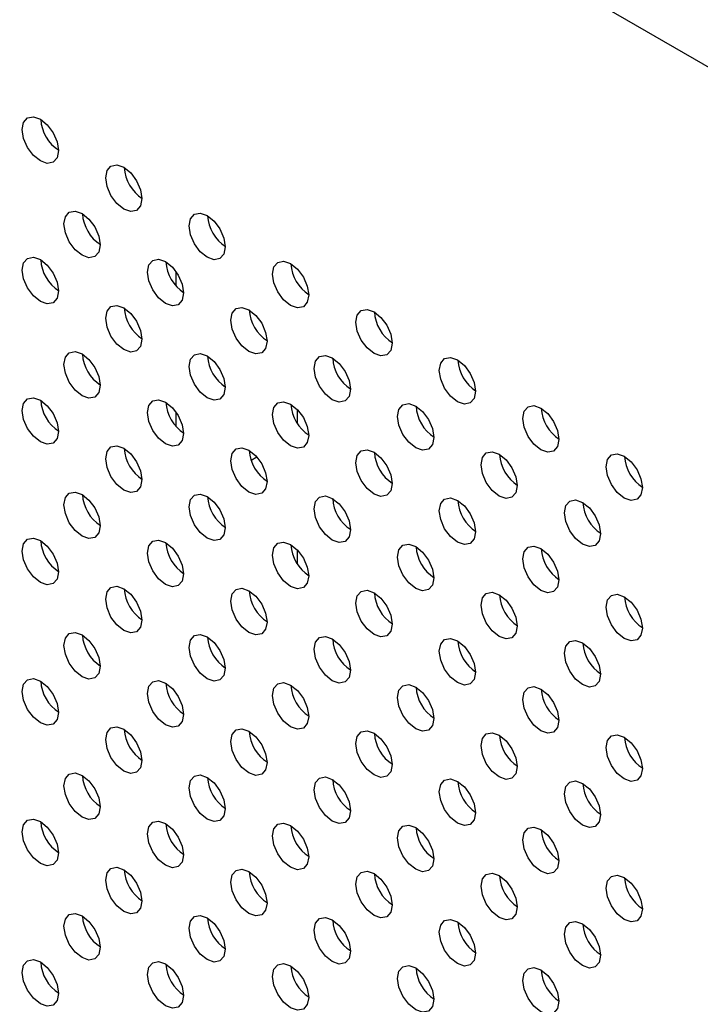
# Model space of a CAD drawing. Header units: millimetres. Extents: x 0 to 844, y -2 to 552.
# Tile 135 of 151: x 647.32 to 650.49, y 466.04 to 470.62. Entities that reach past the tile are written whole.
import ezdxf

# ---------------------------------------------------------------- set-up
doc = ezdxf.new("R2010")
doc.units = ezdxf.units.MM

msp = doc.modelspace()

# ---------------------------------------------------------------- linework, layer by layer
at = {"color": 7, "linetype": 'Continuous', "lineweight": 25}
for p, q in [((722.4084, 428.8979), (604.2966, 497.0823)), ((648.0485, 469.4453), (648.0485, 469.3778)), ((648.0485, 468.792), (648.0485, 468.7245)), ((648.6142, 468.7368), (648.6142, 468.8023)), ((648.398, 468.5679), (648.4244, 468.5832)), ((648.6142, 468.0834), (648.6142, 468.149))]:
    msp.add_line(p, q, dxfattribs=at)
at = {"color": 7, "linetype": 'Continuous', "lineweight": 25, "flags": 128}
for points in [[(647.3342, 470.1047), (647.3406, 470.1382), (647.3589, 470.1592), (647.3862, 470.1645), (647.4184, 470.1533), (647.4506, 470.1273), (647.4779, 470.0905), (647.4962, 470.0484), (647.5026, 470.0075), (647.4962, 469.974), (647.4779, 469.953), (647.4506, 469.9477), (647.4184, 469.9589), (647.3862, 469.9849), (647.3589, 470.0217), (647.3406, 470.0638), (647.3342, 470.1047)], [(647.7221, 469.8808), (647.7285, 469.9143), (647.7468, 469.9353), (647.7741, 469.9406), (647.8063, 469.9294), (647.8385, 469.9034), (647.8658, 469.8666), (647.8841, 469.8245), (647.8905, 469.7836), (647.8841, 469.7501), (647.8658, 469.7291), (647.8385, 469.7238), (647.8063, 469.735), (647.7741, 469.761), (647.7468, 469.7978), (647.7285, 469.8399), (647.7221, 469.8808)], [(647.5281, 469.6661), (647.5345, 469.6996), (647.5528, 469.7206), (647.5801, 469.7259), (647.6123, 469.7147), (647.6445, 469.6887), (647.6719, 469.6519), (647.6901, 469.6098), (647.6965, 469.5689), (647.6901, 469.5354), (647.6719, 469.5144), (647.6445, 469.5091), (647.6123, 469.5203), (647.5801, 469.5463), (647.5528, 469.5831), (647.5345, 469.6252), (647.5281, 469.6661)], [(648.11, 469.6568), (648.1164, 469.6903), (648.1347, 469.7113), (648.162, 469.7167), (648.1942, 469.7055), (648.2264, 469.6795), (648.2538, 469.6426), (648.272, 469.6005), (648.2784, 469.5596), (648.272, 469.5261), (648.2538, 469.5051), (648.2264, 469.4998), (648.1942, 469.511), (648.162, 469.537), (648.1347, 469.5739), (648.1164, 469.6159), (648.11, 469.6568)], [(647.3342, 469.4514), (647.3406, 469.4849), (647.3589, 469.5059), (647.3862, 469.5112), (647.4184, 469.5), (647.4506, 469.474), (647.4779, 469.4372), (647.4962, 469.3951), (647.5026, 469.3542), (647.4962, 469.3207), (647.4779, 469.2997), (647.4506, 469.2944), (647.4184, 469.3056), (647.3862, 469.3316), (647.3589, 469.3684), (647.3406, 469.4105), (647.3342, 469.4514)], [(647.9161, 469.4422), (647.9225, 469.4757), (647.9407, 469.4967), (647.968, 469.502), (648.0002, 469.4908), (648.0325, 469.4648), (648.0598, 469.4279), (648.078, 469.3859), (648.0844, 469.345), (648.078, 469.3115), (648.0598, 469.2904), (648.0325, 469.2851), (648.0002, 469.2963), (647.968, 469.3223), (647.9407, 469.3592), (647.9225, 469.4013), (647.9161, 469.4422)], [(648.498, 469.4329), (648.5044, 469.4664), (648.5226, 469.4874), (648.5499, 469.4927), (648.5821, 469.4815), (648.6144, 469.4555), (648.6417, 469.4187), (648.6599, 469.3766), (648.6663, 469.3357), (648.6599, 469.3022), (648.6417, 469.2812), (648.6144, 469.2759), (648.5821, 469.2871), (648.5499, 469.3131), (648.5226, 469.3499), (648.5044, 469.392), (648.498, 469.4329)], [(647.7221, 469.2275), (647.7285, 469.261), (647.7468, 469.282), (647.7741, 469.2873), (647.8063, 469.2761), (647.8385, 469.2501), (647.8658, 469.2132), (647.8841, 469.1712), (647.8905, 469.1303), (647.8841, 469.0968), (647.8658, 469.0758), (647.8385, 469.0704), (647.8063, 469.0816), (647.7741, 469.1076), (647.7468, 469.1445), (647.7285, 469.1866), (647.7221, 469.2275)], [(648.304, 469.2182), (648.3104, 469.2517), (648.3286, 469.2727), (648.3559, 469.278), (648.3882, 469.2668), (648.4204, 469.2408), (648.4477, 469.204), (648.4659, 469.1619), (648.4724, 469.121), (648.4659, 469.0875), (648.4477, 469.0665), (648.4204, 469.0612), (648.3882, 469.0724), (648.3559, 469.0984), (648.3286, 469.1352), (648.3104, 469.1773), (648.304, 469.2182)], [(648.8859, 469.209), (648.8923, 469.2425), (648.9105, 469.2635), (648.9378, 469.2688), (648.9701, 469.2576), (649.0023, 469.2316), (649.0296, 469.1947), (649.0478, 469.1527), (649.0542, 469.1118), (649.0478, 469.0782), (649.0296, 469.0572), (649.0023, 469.0519), (648.9701, 469.0631), (648.9378, 469.0891), (648.9105, 469.126), (648.8923, 469.1681), (648.8859, 469.209)], [(647.5281, 469.0128), (647.5345, 469.0463), (647.5528, 469.0673), (647.5801, 469.0726), (647.6123, 469.0614), (647.6445, 469.0354), (647.6719, 468.9986), (647.6901, 468.9565), (647.6965, 468.9156), (647.6901, 468.8821), (647.6719, 468.8611), (647.6445, 468.8558), (647.6123, 468.867), (647.5801, 468.893), (647.5528, 468.9298), (647.5345, 468.9719), (647.5281, 469.0128)], [(648.11, 469.0035), (648.1164, 469.037), (648.1347, 469.058), (648.162, 469.0633), (648.1942, 469.0521), (648.2264, 469.0261), (648.2538, 468.9893), (648.272, 468.9472), (648.2784, 468.9063), (648.272, 468.8728), (648.2538, 468.8518), (648.2264, 468.8465), (648.1942, 468.8577), (648.162, 468.8837), (648.1347, 468.9205), (648.1164, 468.9626), (648.11, 469.0035)], [(648.6919, 468.9943), (648.6983, 469.0278), (648.7166, 469.0488), (648.7439, 469.0541), (648.7761, 469.0429), (648.8083, 469.0169), (648.8356, 468.9801), (648.8539, 468.938), (648.8603, 468.8971), (648.8539, 468.8636), (648.8356, 468.8426), (648.8083, 468.8373), (648.7761, 468.8485), (648.7439, 468.8745), (648.7166, 468.9113), (648.6983, 468.9534), (648.6919, 468.9943)], [(649.2738, 468.985), (649.2802, 469.0185), (649.2984, 469.0395), (649.3258, 469.0448), (649.358, 469.0336), (649.3902, 469.0076), (649.4175, 468.9708), (649.4358, 468.9287), (649.4422, 468.8878), (649.4358, 468.8543), (649.4175, 468.8333), (649.3902, 468.828), (649.358, 468.8392), (649.3258, 468.8652), (649.2984, 468.902), (649.2802, 468.9441), (649.2738, 468.985)], [(647.3342, 468.7981), (647.3406, 468.8316), (647.3589, 468.8526), (647.3862, 468.8579), (647.4184, 468.8467), (647.4506, 468.8207), (647.4779, 468.7839), (647.4962, 468.7418), (647.5026, 468.7009), (647.4962, 468.6674), (647.4779, 468.6464), (647.4506, 468.6411), (647.4184, 468.6523), (647.3862, 468.6783), (647.3589, 468.7151), (647.3406, 468.7572), (647.3342, 468.7981)], [(647.9161, 468.7888), (647.9225, 468.8223), (647.9407, 468.8434), (647.968, 468.8487), (648.0002, 468.8375), (648.0325, 468.8115), (648.0598, 468.7746), (648.078, 468.7325), (648.0844, 468.6916), (648.078, 468.6581), (648.0598, 468.6371), (648.0325, 468.6318), (648.0002, 468.643), (647.968, 468.669), (647.9407, 468.7059), (647.9225, 468.7479), (647.9161, 468.7888)], [(648.498, 468.7796), (648.5044, 468.8131), (648.5226, 468.8341), (648.5499, 468.8394), (648.5821, 468.8282), (648.6144, 468.8022), (648.6417, 468.7654), (648.6599, 468.7233), (648.6663, 468.6824), (648.6599, 468.6489), (648.6417, 468.6279), (648.6144, 468.6226), (648.5821, 468.6338), (648.5499, 468.6598), (648.5226, 468.6966), (648.5044, 468.7387), (648.498, 468.7796)], [(649.0798, 468.7703), (649.0862, 468.8038), (649.1045, 468.8248), (649.1318, 468.8302), (649.164, 468.819), (649.1962, 468.793), (649.2235, 468.7561), (649.2418, 468.714), (649.2482, 468.6731), (649.2418, 468.6396), (649.2235, 468.6186), (649.1962, 468.6133), (649.164, 468.6245), (649.1318, 468.6505), (649.1045, 468.6874), (649.0862, 468.7294), (649.0798, 468.7703)], [(649.6617, 468.7611), (649.6681, 468.7946), (649.6864, 468.8156), (649.7137, 468.8209), (649.7459, 468.8097), (649.7781, 468.7837), (649.8054, 468.7469), (649.8237, 468.7048), (649.8301, 468.6639), (649.8237, 468.6304), (649.8054, 468.6094), (649.7781, 468.6041), (649.7459, 468.6153), (649.7137, 468.6413), (649.6864, 468.6781), (649.6681, 468.7202), (649.6617, 468.7611)], [(647.7221, 468.5741), (647.7285, 468.6077), (647.7468, 468.6287), (647.7741, 468.634), (647.8063, 468.6228), (647.8385, 468.5968), (647.8658, 468.5599), (647.8841, 468.5179), (647.8905, 468.4769), (647.8841, 468.4434), (647.8658, 468.4224), (647.8385, 468.4171), (647.8063, 468.4283), (647.7741, 468.4543), (647.7468, 468.4912), (647.7285, 468.5332), (647.7221, 468.5741)], [(648.304, 468.5649), (648.3104, 468.5984), (648.3286, 468.6194), (648.3559, 468.6247), (648.3882, 468.6135), (648.4204, 468.5875), (648.4477, 468.5507), (648.4659, 468.5086), (648.4724, 468.4677), (648.4659, 468.4342), (648.4477, 468.4132), (648.4204, 468.4079), (648.3882, 468.4191), (648.3559, 468.4451), (648.3286, 468.4819), (648.3104, 468.524), (648.304, 468.5649)], [(648.8859, 468.5556), (648.8923, 468.5891), (648.9105, 468.6102), (648.9378, 468.6155), (648.9701, 468.6043), (649.0023, 468.5783), (649.0296, 468.5414), (649.0478, 468.4993), (649.0542, 468.4584), (649.0478, 468.4249), (649.0296, 468.4039), (649.0023, 468.3986), (648.9701, 468.4098), (648.9378, 468.4358), (648.9105, 468.4727), (648.8923, 468.5147), (648.8859, 468.5556)], [(649.4677, 468.5464), (649.4741, 468.5799), (649.4924, 468.6009), (649.5197, 468.6062), (649.5519, 468.595), (649.5841, 468.569), (649.6115, 468.5322), (649.6297, 468.4901), (649.6361, 468.4492), (649.6297, 468.4157), (649.6115, 468.3947), (649.5841, 468.3894), (649.5519, 468.4006), (649.5197, 468.4266), (649.4924, 468.4634), (649.4741, 468.5055), (649.4677, 468.5464)], [(650.0496, 468.5371), (650.056, 468.5706), (650.0743, 468.5916), (650.1016, 468.597), (650.1338, 468.5858), (650.166, 468.5598), (650.1933, 468.5229), (650.2116, 468.4808), (650.218, 468.4399), (650.2116, 468.4064), (650.1933, 468.3854), (650.166, 468.3801), (650.1338, 468.3913), (650.1016, 468.4173), (650.0743, 468.4542), (650.056, 468.4962), (650.0496, 468.5371)], [(647.5281, 468.3595), (647.5345, 468.393), (647.5528, 468.414), (647.5801, 468.4193), (647.6123, 468.4081), (647.6445, 468.3821), (647.6719, 468.3452), (647.6901, 468.3032), (647.6965, 468.2623), (647.6901, 468.2288), (647.6719, 468.2078), (647.6445, 468.2025), (647.6123, 468.2137), (647.5801, 468.2396), (647.5528, 468.2765), (647.5345, 468.3186), (647.5281, 468.3595)], [(648.11, 468.3502), (648.1164, 468.3837), (648.1347, 468.4047), (648.162, 468.41), (648.1942, 468.3988), (648.2264, 468.3728), (648.2538, 468.336), (648.272, 468.2939), (648.2784, 468.253), (648.272, 468.2195), (648.2538, 468.1985), (648.2264, 468.1932), (648.1942, 468.2044), (648.162, 468.2304), (648.1347, 468.2672), (648.1164, 468.3093), (648.11, 468.3502)], [(648.6919, 468.341), (648.6983, 468.3745), (648.7166, 468.3955), (648.7439, 468.4008), (648.7761, 468.3896), (648.8083, 468.3636), (648.8356, 468.3267), (648.8539, 468.2847), (648.8603, 468.2438), (648.8539, 468.2103), (648.8356, 468.1893), (648.8083, 468.1839), (648.7761, 468.1951), (648.7439, 468.2211), (648.7166, 468.258), (648.6983, 468.3001), (648.6919, 468.341)], [(649.2738, 468.3317), (649.2802, 468.3652), (649.2984, 468.3862), (649.3258, 468.3915), (649.358, 468.3803), (649.3902, 468.3543), (649.4175, 468.3175), (649.4358, 468.2754), (649.4422, 468.2345), (649.4358, 468.201), (649.4175, 468.18), (649.3902, 468.1747), (649.358, 468.1859), (649.3258, 468.2119), (649.2984, 468.2487), (649.2802, 468.2908), (649.2738, 468.3317)], [(649.8557, 468.3225), (649.8621, 468.356), (649.8803, 468.377), (649.9076, 468.3823), (649.9398, 468.3711), (649.9721, 468.3451), (649.9994, 468.3082), (650.0176, 468.2662), (650.024, 468.2253), (650.0176, 468.1917), (649.9994, 468.1707), (649.9721, 468.1654), (649.9398, 468.1766), (649.9076, 468.2026), (649.8803, 468.2395), (649.8621, 468.2816), (649.8557, 468.3225)], [(647.3342, 468.1448), (647.3406, 468.1783), (647.3589, 468.1993), (647.3862, 468.2046), (647.4184, 468.1934), (647.4506, 468.1674), (647.4779, 468.1306), (647.4962, 468.0885), (647.5026, 468.0476), (647.4962, 468.0141), (647.4779, 467.9931), (647.4506, 467.9878), (647.4184, 467.999), (647.3862, 468.025), (647.3589, 468.0618), (647.3406, 468.1039), (647.3342, 468.1448)], [(647.9161, 468.1355), (647.9225, 468.169), (647.9407, 468.19), (647.968, 468.1953), (648.0002, 468.1841), (648.0325, 468.1582), (648.0598, 468.1213), (648.078, 468.0792), (648.0844, 468.0383), (648.078, 468.0048), (648.0598, 467.9838), (648.0325, 467.9785), (648.0002, 467.9897), (647.968, 468.0157), (647.9407, 468.0526), (647.9225, 468.0946), (647.9161, 468.1355)], [(648.498, 468.1263), (648.5044, 468.1598), (648.5226, 468.1808), (648.5499, 468.1861), (648.5821, 468.1749), (648.6144, 468.1489), (648.6417, 468.112), (648.6599, 468.07), (648.6663, 468.0291), (648.6599, 467.9956), (648.6417, 467.9746), (648.6144, 467.9693), (648.5821, 467.9804), (648.5499, 468.0064), (648.5226, 468.0433), (648.5044, 468.0854), (648.498, 468.1263)], [(649.0798, 468.117), (649.0862, 468.1505), (649.1045, 468.1715), (649.1318, 468.1768), (649.164, 468.1656), (649.1962, 468.1396), (649.2235, 468.1028), (649.2418, 468.0607), (649.2482, 468.0198), (649.2418, 467.9863), (649.2235, 467.9653), (649.1962, 467.96), (649.164, 467.9712), (649.1318, 467.9972), (649.1045, 468.034), (649.0862, 468.0761), (649.0798, 468.117)], [(649.6617, 468.1078), (649.6681, 468.1413), (649.6864, 468.1623), (649.7137, 468.1676), (649.7459, 468.1564), (649.7781, 468.1304), (649.8054, 468.0935), (649.8237, 468.0515), (649.8301, 468.0106), (649.8237, 467.9771), (649.8054, 467.956), (649.7781, 467.9507), (649.7459, 467.9619), (649.7137, 467.9879), (649.6864, 468.0248), (649.6681, 468.0669), (649.6617, 468.1078)], [(647.7221, 467.9208), (647.7285, 467.9543), (647.7468, 467.9753), (647.7741, 467.9807), (647.8063, 467.9695), (647.8385, 467.9435), (647.8658, 467.9066), (647.8841, 467.8645), (647.8905, 467.8236), (647.8841, 467.7901), (647.8658, 467.7691), (647.8385, 467.7638), (647.8063, 467.775), (647.7741, 467.801), (647.7468, 467.8379), (647.7285, 467.8799), (647.7221, 467.9208)], [(648.304, 467.9116), (648.3104, 467.9451), (648.3286, 467.9661), (648.3559, 467.9714), (648.3882, 467.9602), (648.4204, 467.9342), (648.4477, 467.8974), (648.4659, 467.8553), (648.4724, 467.8144), (648.4659, 467.7809), (648.4477, 467.7599), (648.4204, 467.7546), (648.3882, 467.7658), (648.3559, 467.7918), (648.3286, 467.8286), (648.3104, 467.8707), (648.304, 467.9116)], [(648.8859, 467.9023), (648.8923, 467.9358), (648.9105, 467.9568), (648.9378, 467.9621), (648.9701, 467.9509), (649.0023, 467.9249), (649.0296, 467.8881), (649.0478, 467.846), (649.0542, 467.8051), (649.0478, 467.7716), (649.0296, 467.7506), (649.0023, 467.7453), (648.9701, 467.7565), (648.9378, 467.7825), (648.9105, 467.8193), (648.8923, 467.8614), (648.8859, 467.9023)], [(649.4677, 467.8931), (649.4741, 467.9266), (649.4924, 467.9476), (649.5197, 467.9529), (649.5519, 467.9417), (649.5841, 467.9157), (649.6115, 467.8789), (649.6297, 467.8368), (649.6361, 467.7959), (649.6297, 467.7624), (649.6115, 467.7414), (649.5841, 467.7361), (649.5519, 467.7473), (649.5197, 467.7733), (649.4924, 467.8101), (649.4741, 467.8522), (649.4677, 467.8931)], [(650.0496, 467.8838), (650.056, 467.9173), (650.0743, 467.9383), (650.1016, 467.9436), (650.1338, 467.9324), (650.166, 467.9064), (650.1933, 467.8696), (650.2116, 467.8275), (650.218, 467.7866), (650.2116, 467.7531), (650.1933, 467.7321), (650.166, 467.7268), (650.1338, 467.738), (650.1016, 467.764), (650.0743, 467.8008), (650.056, 467.8429), (650.0496, 467.8838)], [(647.5281, 467.7062), (647.5345, 467.7397), (647.5528, 467.7607), (647.5801, 467.766), (647.6123, 467.7548), (647.6445, 467.7288), (647.6719, 467.6919), (647.6901, 467.6499), (647.6965, 467.609), (647.6901, 467.5754), (647.6719, 467.5544), (647.6445, 467.5491), (647.6123, 467.5603), (647.5801, 467.5863), (647.5528, 467.6232), (647.5345, 467.6653), (647.5281, 467.7062)], [(648.11, 467.6969), (648.1164, 467.7304), (648.1347, 467.7514), (648.162, 467.7567), (648.1942, 467.7455), (648.2264, 467.7195), (648.2538, 467.6827), (648.272, 467.6406), (648.2784, 467.5997), (648.272, 467.5662), (648.2538, 467.5452), (648.2264, 467.5399), (648.1942, 467.5511), (648.162, 467.5771), (648.1347, 467.6139), (648.1164, 467.656), (648.11, 467.6969)], [(648.6919, 467.6877), (648.6983, 467.7212), (648.7166, 467.7422), (648.7439, 467.7475), (648.7761, 467.7363), (648.8083, 467.7103), (648.8356, 467.6734), (648.8539, 467.6313), (648.8603, 467.5904), (648.8539, 467.5569), (648.8356, 467.5359), (648.8083, 467.5306), (648.7761, 467.5418), (648.7439, 467.5678), (648.7166, 467.6047), (648.6983, 467.6467), (648.6919, 467.6877)], [(649.2738, 467.6784), (649.2802, 467.7119), (649.2984, 467.7329), (649.3258, 467.7382), (649.358, 467.727), (649.3902, 467.701), (649.4175, 467.6642), (649.4358, 467.6221), (649.4422, 467.5812), (649.4358, 467.5477), (649.4175, 467.5267), (649.3902, 467.5214), (649.358, 467.5326), (649.3258, 467.5586), (649.2984, 467.5954), (649.2802, 467.6375), (649.2738, 467.6784)], [(649.8557, 467.6691), (649.8621, 467.7026), (649.8803, 467.7237), (649.9076, 467.729), (649.9398, 467.7178), (649.9721, 467.6918), (649.9994, 467.6549), (650.0176, 467.6128), (650.024, 467.5719), (650.0176, 467.5384), (649.9994, 467.5174), (649.9721, 467.5121), (649.9398, 467.5233), (649.9076, 467.5493), (649.8803, 467.5862), (649.8621, 467.6282), (649.8557, 467.6691)], [(647.3342, 467.4915), (647.3406, 467.525), (647.3589, 467.546), (647.3862, 467.5513), (647.4184, 467.5401), (647.4506, 467.5141), (647.4779, 467.4772), (647.4962, 467.4352), (647.5026, 467.3943), (647.4962, 467.3608), (647.4779, 467.3398), (647.4506, 467.3344), (647.4184, 467.3456), (647.3862, 467.3716), (647.3589, 467.4085), (647.3406, 467.4506), (647.3342, 467.4915)], [(647.9161, 467.4822), (647.9225, 467.5157), (647.9407, 467.5367), (647.968, 467.542), (648.0002, 467.5308), (648.0325, 467.5048), (648.0598, 467.468), (648.078, 467.4259), (648.0844, 467.385), (648.078, 467.3515), (648.0598, 467.3305), (648.0325, 467.3252), (648.0002, 467.3364), (647.968, 467.3624), (647.9407, 467.3992), (647.9225, 467.4413), (647.9161, 467.4822)], [(648.498, 467.473), (648.5044, 467.5065), (648.5226, 467.5275), (648.5499, 467.5328), (648.5821, 467.5216), (648.6144, 467.4956), (648.6417, 467.4587), (648.6599, 467.4167), (648.6663, 467.3758), (648.6599, 467.3422), (648.6417, 467.3212), (648.6144, 467.3159), (648.5821, 467.3271), (648.5499, 467.3531), (648.5226, 467.39), (648.5044, 467.4321), (648.498, 467.473)], [(649.0798, 467.4637), (649.0862, 467.4972), (649.1045, 467.5182), (649.1318, 467.5235), (649.164, 467.5123), (649.1962, 467.4863), (649.2235, 467.4495), (649.2418, 467.4074), (649.2482, 467.3665), (649.2418, 467.333), (649.2235, 467.312), (649.1962, 467.3067), (649.164, 467.3179), (649.1318, 467.3439), (649.1045, 467.3807), (649.0862, 467.4228), (649.0798, 467.4637)], [(649.6617, 467.4544), (649.6681, 467.488), (649.6864, 467.509), (649.7137, 467.5143), (649.7459, 467.5031), (649.7781, 467.4771), (649.8054, 467.4402), (649.8237, 467.3981), (649.8301, 467.3572), (649.8237, 467.3237), (649.8054, 467.3027), (649.7781, 467.2974), (649.7459, 467.3086), (649.7137, 467.3346), (649.6864, 467.3715), (649.6681, 467.4135), (649.6617, 467.4544)], [(647.7221, 467.2675), (647.7285, 467.301), (647.7468, 467.322), (647.7741, 467.3273), (647.8063, 467.3161), (647.8385, 467.2901), (647.8658, 467.2533), (647.8841, 467.2112), (647.8905, 467.1703), (647.8841, 467.1368), (647.8658, 467.1158), (647.8385, 467.1105), (647.8063, 467.1217), (647.7741, 467.1477), (647.7468, 467.1845), (647.7285, 467.2266), (647.7221, 467.2675)], [(648.304, 467.2583), (648.3104, 467.2918), (648.3286, 467.3128), (648.3559, 467.3181), (648.3882, 467.3069), (648.4204, 467.2809), (648.4477, 467.2441), (648.4659, 467.202), (648.4724, 467.1611), (648.4659, 467.1276), (648.4477, 467.1066), (648.4204, 467.1013), (648.3882, 467.1125), (648.3559, 467.1385), (648.3286, 467.1753), (648.3104, 467.2174), (648.304, 467.2583)], [(648.8859, 467.249), (648.8923, 467.2825), (648.9105, 467.3035), (648.9378, 467.3088), (648.9701, 467.2976), (649.0023, 467.2716), (649.0296, 467.2348), (649.0478, 467.1927), (649.0542, 467.1518), (649.0478, 467.1183), (649.0296, 467.0973), (649.0023, 467.092), (648.9701, 467.1032), (648.9378, 467.1292), (648.9105, 467.166), (648.8923, 467.2081), (648.8859, 467.249)], [(649.4677, 467.2398), (649.4741, 467.2733), (649.4924, 467.2943), (649.5197, 467.2996), (649.5519, 467.2884), (649.5841, 467.2624), (649.6115, 467.2255), (649.6297, 467.1835), (649.6361, 467.1426), (649.6297, 467.1091), (649.6115, 467.0881), (649.5841, 467.0827), (649.5519, 467.0939), (649.5197, 467.1199), (649.4924, 467.1568), (649.4741, 467.1989), (649.4677, 467.2398)], [(650.0496, 467.2305), (650.056, 467.264), (650.0743, 467.285), (650.1016, 467.2903), (650.1338, 467.2791), (650.166, 467.2531), (650.1933, 467.2163), (650.2116, 467.1742), (650.218, 467.1333), (650.2116, 467.0998), (650.1933, 467.0788), (650.166, 467.0735), (650.1338, 467.0847), (650.1016, 467.1107), (650.0743, 467.1475), (650.056, 467.1896), (650.0496, 467.2305)], [(647.5281, 467.0528), (647.5345, 467.0863), (647.5528, 467.1074), (647.5801, 467.1127), (647.6123, 467.1015), (647.6445, 467.0755), (647.6719, 467.0386), (647.6901, 466.9965), (647.6965, 466.9556), (647.6901, 466.9221), (647.6719, 466.9011), (647.6445, 466.8958), (647.6123, 466.907), (647.5801, 466.933), (647.5528, 466.9699), (647.5345, 467.0119), (647.5281, 467.0528)], [(648.11, 467.0436), (648.1164, 467.0771), (648.1347, 467.0981), (648.162, 467.1034), (648.1942, 467.0922), (648.2264, 467.0662), (648.2538, 467.0294), (648.272, 466.9873), (648.2784, 466.9464), (648.272, 466.9129), (648.2538, 466.8919), (648.2264, 466.8866), (648.1942, 466.8978), (648.162, 466.9238), (648.1347, 466.9606), (648.1164, 467.0027), (648.11, 467.0436)], [(648.6919, 467.0343), (648.6983, 467.0678), (648.7166, 467.0888), (648.7439, 467.0942), (648.7761, 467.083), (648.8083, 467.057), (648.8356, 467.0201), (648.8539, 466.978), (648.8603, 466.9371), (648.8539, 466.9036), (648.8356, 466.8826), (648.8083, 466.8773), (648.7761, 466.8885), (648.7439, 466.9145), (648.7166, 466.9514), (648.6983, 466.9934), (648.6919, 467.0343)], [(649.2738, 467.0251), (649.2802, 467.0586), (649.2984, 467.0796), (649.3258, 467.0849), (649.358, 467.0737), (649.3902, 467.0477), (649.4175, 467.0109), (649.4358, 466.9688), (649.4422, 466.9279), (649.4358, 466.8944), (649.4175, 466.8734), (649.3902, 466.8681), (649.358, 466.8793), (649.3258, 466.9053), (649.2984, 466.9421), (649.2802, 466.9842), (649.2738, 467.0251)], [(649.8557, 467.0158), (649.8621, 467.0493), (649.8803, 467.0703), (649.9076, 467.0756), (649.9398, 467.0644), (649.9721, 467.0384), (649.9994, 467.0016), (650.0176, 466.9595), (650.024, 466.9186), (650.0176, 466.8851), (649.9994, 466.8641), (649.9721, 466.8588), (649.9398, 466.87), (649.9076, 466.896), (649.8803, 466.9328), (649.8621, 466.9749), (649.8557, 467.0158)], [(647.3342, 466.8381), (647.3406, 466.8717), (647.3589, 466.8927), (647.3862, 466.898), (647.4184, 466.8868), (647.4506, 466.8608), (647.4779, 466.8239), (647.4962, 466.7818), (647.5026, 466.7409), (647.4962, 466.7074), (647.4779, 466.6864), (647.4506, 466.6811), (647.4184, 466.6923), (647.3862, 466.7183), (647.3589, 466.7552), (647.3406, 466.7972), (647.3342, 466.8381)], [(647.9161, 466.8289), (647.9225, 466.8624), (647.9407, 466.8834), (647.968, 466.8887), (648.0002, 466.8775), (648.0325, 466.8515), (648.0598, 466.8147), (648.078, 466.7726), (648.0844, 466.7317), (648.078, 466.6982), (648.0598, 466.6772), (648.0325, 466.6719), (648.0002, 466.6831), (647.968, 466.7091), (647.9407, 466.7459), (647.9225, 466.788), (647.9161, 466.8289)], [(648.498, 466.8196), (648.5044, 466.8531), (648.5226, 466.8742), (648.5499, 466.8795), (648.5821, 466.8683), (648.6144, 466.8423), (648.6417, 466.8054), (648.6599, 466.7633), (648.6663, 466.7224), (648.6599, 466.6889), (648.6417, 466.6679), (648.6144, 466.6626), (648.5821, 466.6738), (648.5499, 466.6998), (648.5226, 466.7367), (648.5044, 466.7787), (648.498, 466.8196)], [(649.0798, 466.8104), (649.0862, 466.8439), (649.1045, 466.8649), (649.1318, 466.8702), (649.164, 466.859), (649.1962, 466.833), (649.2235, 466.7962), (649.2418, 466.7541), (649.2482, 466.7132), (649.2418, 466.6797), (649.2235, 466.6587), (649.1962, 466.6534), (649.164, 466.6646), (649.1318, 466.6906), (649.1045, 466.7274), (649.0862, 466.7695), (649.0798, 466.8104)], [(649.6617, 466.8011), (649.6681, 466.8346), (649.6864, 466.8556), (649.7137, 466.8609), (649.7459, 466.8497), (649.7781, 466.8238), (649.8054, 466.7869), (649.8237, 466.7448), (649.8301, 466.7039), (649.8237, 466.6704), (649.8054, 466.6494), (649.7781, 466.6441), (649.7459, 466.6553), (649.7137, 466.6813), (649.6864, 466.7182), (649.6681, 466.7602), (649.6617, 466.8011)], [(647.7221, 466.6142), (647.7285, 466.6477), (647.7468, 466.6687), (647.7741, 466.674), (647.8063, 466.6628), (647.8385, 466.6368), (647.8658, 466.6), (647.8841, 466.5579), (647.8905, 466.517), (647.8841, 466.4835), (647.8658, 466.4625), (647.8385, 466.4572), (647.8063, 466.4684), (647.7741, 466.4944), (647.7468, 466.5312), (647.7285, 466.5733), (647.7221, 466.6142)], [(648.304, 466.605), (648.3104, 466.6385), (648.3286, 466.6595), (648.3559, 466.6648), (648.3882, 466.6536), (648.4204, 466.6276), (648.4477, 466.5907), (648.4659, 466.5487), (648.4724, 466.5078), (648.4659, 466.4743), (648.4477, 466.4533), (648.4204, 466.4479), (648.3882, 466.4591), (648.3559, 466.4851), (648.3286, 466.522), (648.3104, 466.5641), (648.304, 466.605)], [(648.8859, 466.5957), (648.8923, 466.6292), (648.9105, 466.6502), (648.9378, 466.6555), (648.9701, 466.6443), (649.0023, 466.6183), (649.0296, 466.5815), (649.0478, 466.5394), (649.0542, 466.4985), (649.0478, 466.465), (649.0296, 466.444), (649.0023, 466.4387), (648.9701, 466.4499), (648.9378, 466.4759), (648.9105, 466.5127), (648.8923, 466.5548), (648.8859, 466.5957)], [(649.4677, 466.5865), (649.4741, 466.62), (649.4924, 466.641), (649.5197, 466.6463), (649.5519, 466.6351), (649.5841, 466.6091), (649.6115, 466.5722), (649.6297, 466.5302), (649.6361, 466.4893), (649.6297, 466.4557), (649.6115, 466.4347), (649.5841, 466.4294), (649.5519, 466.4406), (649.5197, 466.4666), (649.4924, 466.5035), (649.4741, 466.5455), (649.4677, 466.5865)], [(650.0496, 466.5772), (650.056, 466.6107), (650.0743, 466.6317), (650.1016, 466.637), (650.1338, 466.6258), (650.166, 466.5998), (650.1933, 466.563), (650.2116, 466.5209), (650.218, 466.48), (650.2116, 466.4465), (650.1933, 466.4255), (650.166, 466.4202), (650.1338, 466.4314), (650.1016, 466.4574), (650.0743, 466.4942), (650.056, 466.5363), (650.0496, 466.5772)], [(647.5281, 466.3995), (647.5345, 466.433), (647.5528, 466.454), (647.5801, 466.4593), (647.6123, 466.4481), (647.6445, 466.4221), (647.6719, 466.3853), (647.6901, 466.3432), (647.6965, 466.3023), (647.6901, 466.2688), (647.6719, 466.2478), (647.6445, 466.2425), (647.6123, 466.2537), (647.5801, 466.2797), (647.5528, 466.3166), (647.5345, 466.3586), (647.5281, 466.3995)], [(648.11, 466.3903), (648.1164, 466.4238), (648.1347, 466.4448), (648.162, 466.4501), (648.1942, 466.4389), (648.2264, 466.4129), (648.2538, 466.376), (648.272, 466.334), (648.2784, 466.2931), (648.272, 466.2596), (648.2538, 466.2386), (648.2264, 466.2332), (648.1942, 466.2444), (648.162, 466.2704), (648.1347, 466.3073), (648.1164, 466.3494), (648.11, 466.3903)], [(648.6919, 466.381), (648.6983, 466.4145), (648.7166, 466.4355), (648.7439, 466.4408), (648.7761, 466.4296), (648.8083, 466.4036), (648.8356, 466.3668), (648.8539, 466.3247), (648.8603, 466.2838), (648.8539, 466.2503), (648.8356, 466.2293), (648.8083, 466.224), (648.7761, 466.2352), (648.7439, 466.2612), (648.7166, 466.298), (648.6983, 466.3401), (648.6919, 466.381)], [(649.2738, 466.3718), (649.2802, 466.4053), (649.2984, 466.4263), (649.3258, 466.4316), (649.358, 466.4204), (649.3902, 466.3944), (649.4175, 466.3575), (649.4358, 466.3155), (649.4422, 466.2746), (649.4358, 466.2411), (649.4175, 466.22), (649.3902, 466.2147), (649.358, 466.2259), (649.3258, 466.2519), (649.2984, 466.2888), (649.2802, 466.3309), (649.2738, 466.3718)], [(649.8557, 466.3625), (649.8621, 466.396), (649.8803, 466.417), (649.9076, 466.4223), (649.9398, 466.4111), (649.9721, 466.3851), (649.9994, 466.3483), (650.0176, 466.3062), (650.024, 466.2653), (650.0176, 466.2318), (649.9994, 466.2108), (649.9721, 466.2055), (649.9398, 466.2167), (649.9076, 466.2427), (649.8803, 466.2795), (649.8621, 466.3216), (649.8557, 466.3625)], [(647.3342, 466.1848), (647.3406, 466.2183), (647.3589, 466.2393), (647.3862, 466.2447), (647.4184, 466.2335), (647.4506, 466.2075), (647.4779, 466.1706), (647.4962, 466.1285), (647.5026, 466.0876), (647.4962, 466.0541), (647.4779, 466.0331), (647.4506, 466.0278), (647.4184, 466.039), (647.3862, 466.065), (647.3589, 466.1019), (647.3406, 466.1439), (647.3342, 466.1848)], [(647.9161, 466.1756), (647.9225, 466.2091), (647.9407, 466.2301), (647.968, 466.2354), (648.0002, 466.2242), (648.0325, 466.1982), (648.0598, 466.1614), (648.078, 466.1193), (648.0844, 466.0784), (648.078, 466.0449), (648.0598, 466.0239), (648.0325, 466.0186), (648.0002, 466.0298), (647.968, 466.0558), (647.9407, 466.0926), (647.9225, 466.1347), (647.9161, 466.1756)], [(648.498, 466.1663), (648.5044, 466.1998), (648.5226, 466.2208), (648.5499, 466.2261), (648.5821, 466.2149), (648.6144, 466.1889), (648.6417, 466.1521), (648.6599, 466.11), (648.6663, 466.0691), (648.6599, 466.0356), (648.6417, 466.0146), (648.6144, 466.0093), (648.5821, 466.0205), (648.5499, 466.0465), (648.5226, 466.0833), (648.5044, 466.1254), (648.498, 466.1663)], [(649.0798, 466.1571), (649.0862, 466.1906), (649.1045, 466.2116), (649.1318, 466.2169), (649.164, 466.2057), (649.1962, 466.1797), (649.2235, 466.1429), (649.2418, 466.1008), (649.2482, 466.0599), (649.2418, 466.0264), (649.2235, 466.0054), (649.1962, 466.0001), (649.164, 466.0113), (649.1318, 466.0373), (649.1045, 466.0741), (649.0862, 466.1162), (649.0798, 466.1571)], [(649.6617, 466.1478), (649.6681, 466.1813), (649.6864, 466.2023), (649.7137, 466.2076), (649.7459, 466.1964), (649.7781, 466.1704), (649.8054, 466.1336), (649.8237, 466.0915), (649.8301, 466.0506), (649.8237, 466.0171), (649.8054, 465.9961), (649.7781, 465.9908), (649.7459, 466.002), (649.7137, 466.028), (649.6864, 466.0648), (649.6681, 466.1069), (649.6617, 466.1478)]]:
    msp.add_lwpolyline(points, dxfattribs=at)
at = {"color": 7, "linetype": 'Continuous', "lineweight": 25}
for centre, start, end in [((647.6032, 470.1629), 183.3006, 237.3531), ((647.9911, 469.939), 183.3007, 237.3533), ((647.7971, 469.7243), 183.3017, 237.3524), ((648.379, 469.715), 183.3013, 237.3528), ((647.6032, 469.5096), 183.3006, 237.3531), ((648.1851, 469.5004), 183.3017, 237.3524), ((648.7669, 469.4911), 183.3013, 237.3528), ((647.9911, 469.2857), 183.3007, 237.3533), ((648.573, 469.2764), 183.3022, 237.3519), ((649.1549, 469.2672), 183.3013, 237.3528), ((647.7971, 469.071), 183.3017, 237.3524), ((648.379, 469.0617), 183.3013, 237.3528), ((648.9609, 469.0525), 183.3022, 237.3519), ((649.5428, 469.0432), 183.3007, 237.3533), ((647.6032, 468.8563), 183.3006, 237.3531), ((648.1851, 468.847), 183.3017, 237.3524), ((648.7669, 468.8378), 183.3013, 237.3528), ((649.3488, 468.8285), 183.3017, 237.3524), ((649.9307, 468.8193), 183.3007, 237.3533), ((647.9911, 468.6323), 183.3007, 237.3533), ((648.573, 468.6231), 183.3022, 237.3519), ((649.1549, 468.6138), 183.3013, 237.3528), ((649.7367, 468.6046), 183.3017, 237.3524), ((650.3186, 468.5953), 183.3013, 237.3528), ((647.7971, 468.4177), 183.3017, 237.3524), ((648.379, 468.4084), 183.3013, 237.3528), ((648.9609, 468.3992), 183.3022, 237.3519), ((649.5428, 468.3899), 183.3007, 237.3533), ((650.1247, 468.3807), 183.3022, 237.3519), ((647.6032, 468.203), 183.3006, 237.3531), ((648.1851, 468.1937), 183.3017, 237.3524), ((648.7669, 468.1845), 183.3013, 237.3528), ((649.3488, 468.1752), 183.3017, 237.3524), ((649.9307, 468.166), 183.3007, 237.3533), ((647.9911, 467.979), 183.3007, 237.3533), ((648.573, 467.9698), 183.3022, 237.3519), ((649.1549, 467.9605), 183.3013, 237.3528), ((649.7367, 467.9513), 183.3017, 237.3524), ((650.3186, 467.942), 183.3013, 237.3528), ((647.7971, 467.7644), 183.3013, 237.3528), ((648.379, 467.7551), 183.3013, 237.3528), ((648.9609, 467.7458), 183.3022, 237.3519), ((649.5428, 467.7366), 183.3007, 237.3533), ((650.1247, 467.7273), 183.3022, 237.3519), ((647.6032, 467.5497), 183.3006, 237.3531), ((648.1851, 467.5404), 183.3013, 237.3528), ((648.7669, 467.5311), 183.3013, 237.3528), ((649.3488, 467.5219), 183.3017, 237.3524), ((649.9307, 467.5126), 183.3007, 237.3533), ((647.9911, 467.3257), 183.3007, 237.3533), ((648.573, 467.3165), 183.3018, 237.3523), ((649.1549, 467.3072), 183.3013, 237.3528), ((649.7367, 467.298), 183.3017, 237.3524), ((650.3186, 467.2887), 183.3013, 237.3528), ((647.7971, 467.111), 183.3013, 237.3528), ((648.379, 467.1018), 183.3013, 237.3528), ((648.9609, 467.0925), 183.3018, 237.3523), ((649.5428, 467.0833), 183.3007, 237.3533), ((650.1247, 467.074), 183.3022, 237.3519), ((647.6032, 466.8963), 183.3006, 237.3531), ((648.1851, 466.8871), 183.3013, 237.3528), ((648.7669, 466.8778), 183.3013, 237.3528), ((649.3488, 466.8686), 183.3013, 237.3528), ((649.9307, 466.8593), 183.3007, 237.3533), ((647.9911, 466.6724), 183.3007, 237.3533), ((648.573, 466.6632), 183.3018, 237.3523), ((649.1549, 466.6539), 183.3013, 237.3528), ((649.7367, 466.6446), 183.3013, 237.3528), ((650.3186, 466.6354), 183.3013, 237.3528), ((647.7971, 466.4577), 183.3013, 237.3528), ((648.379, 466.4485), 183.3013, 237.3528), ((648.9609, 466.4392), 183.3018, 237.3523), ((649.5428, 466.43), 183.3007, 237.3533), ((650.1247, 466.4207), 183.3018, 237.3523), ((647.6032, 466.243), 183.3006, 237.3531), ((648.1851, 466.2338), 183.3013, 237.3528), ((648.7669, 466.2245), 183.3013, 237.3528), ((649.3488, 466.2153), 183.3013, 237.3528), ((649.9307, 466.206), 183.3007, 237.3533)]:
    msp.add_arc(centre, 0.1834, start, end, dxfattribs=at)

doc.saveas('drawing.dxf')
